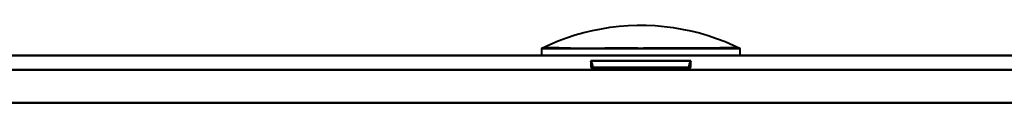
# Model space of a CAD drawing. Header units: millimetres. Extents: x -1352 to 2139, y -120 to 936.
# Tile 16 of 68: x -458.74 to -417.49, y 161.37 to 164.62. Entities that reach past the tile are written whole.
import ezdxf

# ---------------------------------------------------------------- set-up
doc = ezdxf.new("R2010")
doc.units = ezdxf.units.MM
doc.layers.add('G-IMPT', color=8, linetype='Continuous', lineweight=40)

# ---------------------------------------------------------------- blocks, each defined once
blk = doc.blocks.new('NEXA 400 CALQUES_dwg-748074-Avant')
at = {"layer": 'G-IMPT'}
for p, q in [((-436.882, 163.652), (-436.882, 163.352)), ((-436.882, 163.652), (-436.882, 163.352)), ((-436.882, 163.652), (-432.717, 163.652)), ((-436.882, 163.652), (-432.717, 163.652)), ((-432.717, 163.652), (-428.552, 163.652)), ((-432.717, 163.652), (-428.552, 163.652)), ((-428.552, 163.352), (-428.552, 163.652)), ((-428.552, 163.352), (-428.552, 163.652)), ((498.9, 163.352), (-498.9, 163.352)), ((-432.717, 163.352), (-436.882, 163.352)), ((-432.717, 163.352), (-436.882, 163.352)), ((-436.882, 163.352), (-428.552, 163.352)), ((-436.882, 163.352), (-428.552, 163.352)), ((-436.882, 163.352), (-432.717, 163.352)), ((-434.817, 163.124), (-434.817, 162.852)), ((-434.817, 163.124), (-434.817, 162.852)), ((-432.717, 163.124), (-434.817, 163.124)), ((-432.717, 163.124), (-434.817, 163.124)), ((-434.817, 163.124), (-432.717, 163.124)), ((-434.817, 163.124), (-430.617, 163.124)), ((-432.717, 163.124), (-434.817, 163.124)), ((-434.817, 163.124), (-432.717, 163.124)), ((-434.817, 163.124), (-430.617, 163.124)), ((-428.552, 163.352), (-432.717, 163.352)), ((-428.552, 163.352), (-432.717, 163.352)), ((-428.552, 163.352), (-432.717, 163.352)), ((-432.717, 163.352), (-428.552, 163.352)), ((-430.617, 163.124), (-432.717, 163.124)), ((-430.617, 163.124), (-432.717, 163.124)), ((-432.717, 163.124), (-430.617, 163.124)), ((-430.617, 163.124), (-432.717, 163.124)), ((-432.717, 163.124), (-430.617, 163.124)), ((-430.617, 162.852), (-430.617, 163.124)), ((-430.617, 162.852), (-430.617, 163.124)), ((-434.817, 162.852), (-432.717, 162.852)), ((-434.817, 162.852), (-432.717, 162.852)), ((-432.717, 162.852), (-434.737, 162.852)), ((-430.697, 162.852), (-434.737, 162.852)), ((-430.697, 162.852), (-434.737, 162.852)), ((-432.717, 162.852), (-434.737, 162.852)), ((-432.717, 162.852), (-430.617, 162.852)), ((-430.697, 162.852), (-432.717, 162.852)), ((-432.717, 162.852), (-430.617, 162.852)), ((-430.697, 162.852), (-432.717, 162.852))]:
    blk.add_line(p, q, dxfattribs=at)
at = {"layer": 'G-IMPT', "flags": 128}
for points in [[(-436.87, 163.658), (-436.528, 163.818), (-436.18, 163.963), (-435.827, 164.095), (-435.468, 164.212), (-435.106, 164.315), (-434.739, 164.403), (-434.369, 164.476), (-433.997, 164.535), (-433.622, 164.579), (-433.246, 164.607), (-432.869, 164.621), (-432.492, 164.62), (-432.116, 164.603), (-431.74, 164.572), (-431.366, 164.525), (-430.994, 164.463), (-430.625, 164.387), (-430.259, 164.296), (-429.897, 164.19), (-429.539, 164.071), (-429.187, 163.936), (-428.84, 163.788), (-428.565, 163.658)], [(-436.87, 163.658), (-436.528, 163.818), (-436.18, 163.963), (-435.827, 164.095), (-435.468, 164.212), (-435.106, 164.315), (-434.739, 164.403), (-434.369, 164.476), (-433.997, 164.535), (-433.622, 164.579), (-433.246, 164.607), (-432.869, 164.621), (-432.492, 164.62), (-432.116, 164.603), (-431.74, 164.572), (-431.366, 164.525), (-430.994, 164.463), (-430.625, 164.387), (-430.259, 164.296), (-429.897, 164.19), (-429.539, 164.071), (-429.187, 163.936), (-428.84, 163.788), (-428.565, 163.658)], [(-498.9, 163.352), (-249.45, 163.352), (0, 163.352), (249.45, 163.352), (498.9, 163.352)], [(498.9, 163.352), (249.45, 163.352), (0, 163.352), (-249.45, 163.352), (-498.9, 163.352)], [(498.9, 163.352), (249.45, 163.352), (0, 163.352), (-249.45, 163.352), (-498.9, 163.352)], [(-498.9, 163.352), (-249.45, 163.352), (0, 163.352), (249.45, 163.352), (498.9, 163.352)], [(-434.737, 162.852), (-434.742, 162.92), (-434.756, 162.989), (-434.781, 163.057), (-434.817, 163.124)], [(-434.817, 163.124), (-434.781, 163.057), (-434.756, 162.989), (-434.742, 162.92), (-434.737, 162.852)], [(-434.737, 162.852), (-434.742, 162.92), (-434.756, 162.989), (-434.781, 163.057), (-434.817, 163.124)], [(-434.817, 163.124), (-434.781, 163.057), (-434.756, 162.989), (-434.742, 162.92), (-434.737, 162.852)], [(-430.617, 163.124), (-430.653, 163.057), (-430.678, 162.989), (-430.693, 162.92), (-430.697, 162.852)], [(-430.697, 162.852), (-430.693, 162.92), (-430.678, 162.989), (-430.653, 163.057), (-430.617, 163.124)], [(-430.617, 163.124), (-430.653, 163.057), (-430.678, 162.989), (-430.693, 162.92), (-430.697, 162.852)], [(-430.697, 162.852), (-430.693, 162.92), (-430.678, 162.989), (-430.653, 163.057), (-430.617, 163.124)], [(498.9, 162.752), (249.45, 162.752), (0, 162.752), (-249.45, 162.752), (-498.9, 162.752)], [(-498.9, 162.752), (-249.45, 162.752), (0, 162.752), (249.45, 162.752), (498.9, 162.752)], [(-498.9, 162.752), (-249.45, 162.752), (0, 162.752), (249.45, 162.752), (498.9, 162.752)], [(498.9, 162.752), (249.45, 162.752), (0, 162.752), (-249.45, 162.752), (-498.9, 162.752)], [(-499.4, 161.372), (-249.7, 161.372), (0, 161.372), (249.7, 161.372), (499.4, 161.372)], [(499.4, 161.372), (249.7, 161.372), (0, 161.372), (-249.7, 161.372), (-499.4, 161.372)], [(-498.9, 161.372), (-249.45, 161.372), (0, 161.372), (249.45, 161.372), (498.9, 161.372)], [(498.9, 161.372), (249.45, 161.372), (0, 161.372), (-249.45, 161.372), (-498.9, 161.372)], [(-498.9, 161.372), (-249.45, 161.372), (0, 161.372), (249.45, 161.372), (498.9, 161.372)], [(-498.9, 161.372), (-249.45, 161.372), (0, 161.372), (249.45, 161.372), (498.9, 161.372)], [(498.9, 161.372), (249.45, 161.372), (0, 161.372), (-249.45, 161.372), (-498.9, 161.372)], [(498.9, 161.372), (249.45, 161.372), (0, 161.372), (-249.45, 161.372), (-498.9, 161.372)]]:
    blk.add_lwpolyline(points, dxfattribs=at)
at = {"layer": 'G-IMPT'}
for points in [[(-432.717, 163.652), (-433.037, 163.659), (-433.642, 163.663), (-434.435, 163.656), (-435.001, 163.653), (-435.348, 163.654), (-435.532, 163.656), (-435.793, 163.66), (-436.153, 163.676), (-436.543, 163.685), (-436.76, 163.673), (-436.853, 163.661), (-436.878, 163.657), (-436.853, 163.662), (-436.761, 163.673), (-436.544, 163.685), (-436.154, 163.673), (-435.794, 163.655), (-435.533, 163.651), (-435.349, 163.649), (-435.002, 163.648), (-434.436, 163.651), (-433.642, 163.659), (-433.037, 163.658), (-432.717, 163.652)], [(-432.717, 163.652), (-433.037, 163.659), (-433.642, 163.663), (-434.435, 163.656), (-435.001, 163.653), (-435.348, 163.654), (-435.532, 163.656), (-435.793, 163.66), (-436.153, 163.676), (-436.543, 163.685), (-436.76, 163.673), (-436.853, 163.661), (-436.878, 163.657), (-436.853, 163.662), (-436.761, 163.673), (-436.544, 163.685), (-436.154, 163.673), (-435.794, 163.655), (-435.533, 163.651), (-435.349, 163.649), (-435.002, 163.648), (-434.436, 163.651), (-433.642, 163.659), (-433.037, 163.658), (-432.717, 163.652)], [(-432.717, 163.652), (-432.397, 163.659), (-431.793, 163.663), (-430.999, 163.656), (-430.433, 163.653), (-430.087, 163.654), (-429.902, 163.656), (-429.641, 163.66), (-429.281, 163.676), (-428.891, 163.685), (-428.674, 163.673), (-428.581, 163.661), (-428.556, 163.657), (-428.581, 163.662), (-428.674, 163.673), (-428.891, 163.685), (-429.28, 163.673), (-429.641, 163.655), (-429.902, 163.651), (-430.086, 163.649), (-430.432, 163.648), (-430.998, 163.651), (-431.792, 163.659), (-432.397, 163.658), (-432.717, 163.652)], [(-432.717, 163.652), (-432.397, 163.659), (-431.793, 163.663), (-430.999, 163.656), (-430.433, 163.653), (-430.087, 163.654), (-429.902, 163.656), (-429.641, 163.66), (-429.281, 163.676), (-428.891, 163.685), (-428.674, 163.673), (-428.581, 163.661), (-428.556, 163.657), (-428.581, 163.662), (-428.674, 163.673), (-428.891, 163.685), (-429.28, 163.673), (-429.641, 163.655), (-429.902, 163.651), (-430.086, 163.649), (-430.432, 163.648), (-430.998, 163.651), (-431.792, 163.659), (-432.397, 163.658), (-432.717, 163.652)]]:
    blk.add_open_spline(points, degree=3, knots=[0, 0, 0, 0, 0.0625, 0.125, 0.1875, 0.21875, 0.234375, 0.25, 0.3125, 0.375, 0.4375, 0.46875, 0.5, 0.53125, 0.5625, 0.625, 0.6875, 0.75, 0.765625, 0.78125, 0.8125, 0.875, 0.9375, 1, 1, 1, 1], dxfattribs=at)

msp = doc.modelspace()

# ---------------------------------------------------------------- block references
at = {"layer": 'G-IMPT'}
msp.add_blockref('NEXA 400 CALQUES_dwg-748074-Avant', (0, 0), dxfattribs=at)

doc.saveas('drawing.dxf')
